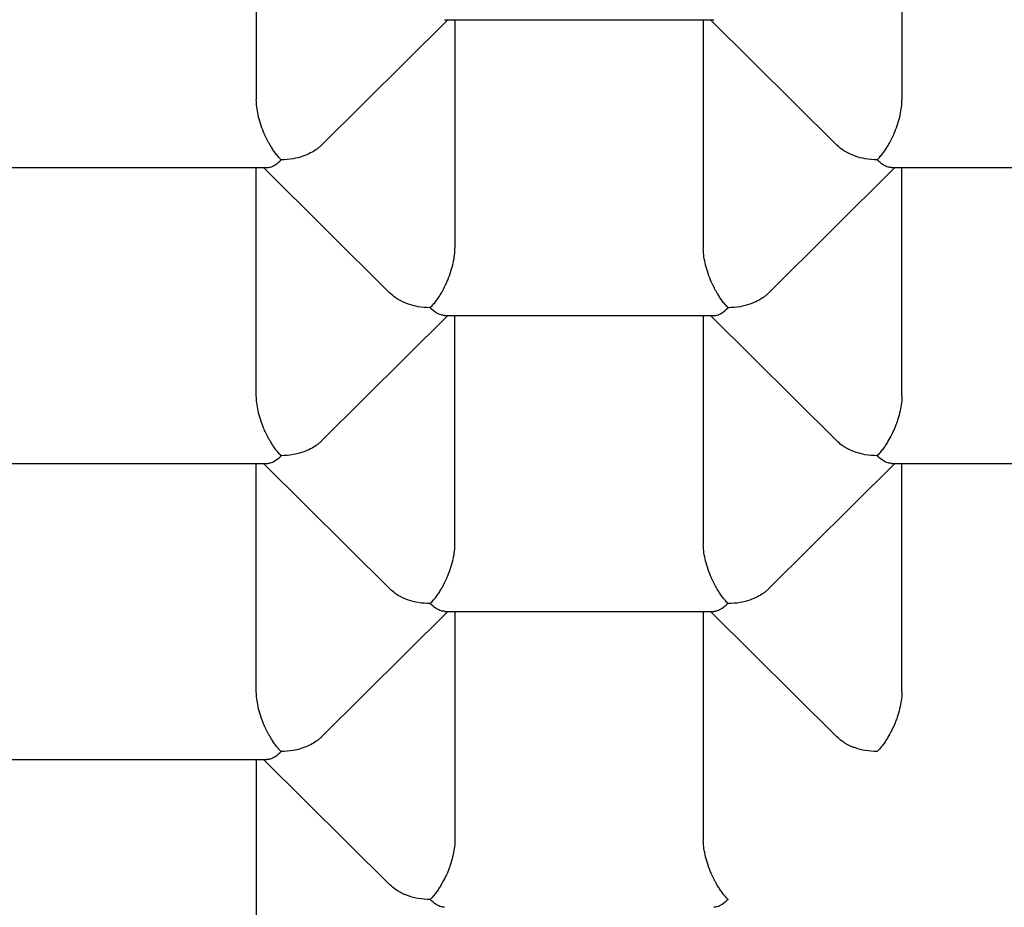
# Model space of a CAD drawing. Header units: millimetres. Extents: x 8 to 543, y 12 to 399.
# Tile 19 of 37: x 279.48 to 282.34, y 329.99 to 332.57. Entities that reach past the tile are written whole.
import ezdxf

# ---------------------------------------------------------------- set-up
doc = ezdxf.new("R2010")
doc.units = ezdxf.units.MM

msp = doc.modelspace()

# ---------------------------------------------------------------- linework, layer by layer
at = {"color": 7, "linetype": 'Continuous', "lineweight": 30}
for p, q in [((280.1647, 332.9992), (280.1647, 332.3355)), ((282.0411, 332.9992), (282.0411, 332.3355)), ((280.3543, 332.2043), (280.7214, 332.569)), ((280.7113, 332.569), (281.4947, 332.569)), ((280.742, 332.569), (280.742, 331.9053)), ((281.4637, 332.569), (281.4637, 331.9053)), ((281.4844, 332.569), (281.8515, 332.2042)), ((279.4123, 332.1388), (280.1957, 332.1388)), ((280.1647, 331.4751), (280.1647, 332.1388)), ((280.1853, 332.1388), (280.5525, 331.774)), ((281.6534, 331.7741), (282.0204, 332.1388)), ((282.0104, 332.1388), (282.7934, 332.1388)), ((282.0411, 331.4751), (282.0411, 332.1388)), ((280.3543, 331.3439), (280.7214, 331.7086)), ((280.7113, 331.7086), (281.4947, 331.7086)), ((280.742, 331.045), (280.742, 331.7086)), ((281.4637, 331.7086), (281.4637, 331.045)), ((281.4844, 331.7086), (281.8515, 331.3439)), ((279.4123, 331.2784), (280.1957, 331.2784)), ((280.1647, 330.6148), (280.1647, 331.2784)), ((280.1853, 331.2784), (280.5525, 330.9137)), ((281.6534, 330.9138), (282.0204, 331.2784)), ((282.0104, 331.2784), (282.7934, 331.2784)), ((282.0411, 330.6148), (282.0411, 331.2784)), ((280.3543, 330.4836), (280.7214, 330.8483)), ((280.7113, 330.8483), (281.4944, 330.8483)), ((280.742, 330.8483), (280.742, 330.1846)), ((281.4637, 330.8483), (281.4637, 330.1846)), ((281.4844, 330.8483), (281.8515, 330.4835)), ((279.4123, 330.4181), (280.1957, 330.4181)), ((280.1647, 330.4181), (280.1647, 329.7544)), ((280.1853, 330.4181), (280.5525, 330.0533))]:
    msp.add_line(p, q, dxfattribs=at)
for points, knots in [([(285, 327.62), (284.928, 327.6203), (284.7841, 327.621), (284.5684, 327.6262), (284.3525, 327.6345), (284.1367, 327.6462), (283.9209, 327.6612), (283.7064, 327.6796), (283.4933, 327.7013), (283.2816, 327.7262), (283.0712, 327.7544), (282.8621, 327.7857), (282.6547, 327.8204), (282.4489, 327.8582), (282.245, 327.8992), (282.0398, 327.944), (281.8336, 327.9928), (281.6266, 328.0458), (281.4224, 328.1021), (281.2224, 328.1612), (281.0268, 328.2231), (280.8356, 328.2877), (280.6475, 328.3552), (280.4628, 328.4257), (280.2816, 328.4991), (280.104, 328.5753), (279.9301, 328.6543), (279.7571, 328.7375), (279.5855, 328.8248), (279.4157, 328.9165), (279.2505, 329.011), (279.0928, 329.1066), (278.9425, 329.2031), (278.7993, 329.3003), (278.6608, 329.3997), (278.5272, 329.5013), (278.3985, 329.6049), (278.2749, 329.7106), (278.1564, 329.8181), (278.0411, 329.9294), (277.9297, 330.0444), (277.8223, 330.1631), (277.7209, 330.2836), (277.6273, 330.4038), (277.5411, 330.5233), (277.462, 330.6422), (277.3887, 330.7623), (277.3213, 330.8835), (277.2597, 331.0057), (277.204, 331.1288), (277.1542, 331.2528), (277.1097, 331.3797), (277.0709, 331.5093), (277.0381, 331.6418), (277.012, 331.7747), (276.993, 331.9059), (276.9807, 332.0351), (276.9747, 332.1623), (276.9748, 332.2895), (276.9811, 332.4167), (276.9935, 332.5437), (277.012, 332.6705), (277.0366, 332.797), (277.0679, 332.9252), (277.1061, 333.055), (277.1516, 333.1862), (277.2037, 333.3166), (277.2614, 333.444), (277.3244, 333.5683), (277.3921, 333.6895), (277.4657, 333.8095), (277.545, 333.9284), (277.63, 334.0459), (277.7207, 334.162), (277.8169, 334.2767), (277.9203, 334.3917), (278.0312, 334.5069), (278.1499, 334.6221), (278.2743, 334.7353), (278.4023, 334.8445), (278.5334, 334.9498), (278.6673, 335.0513), (278.806, 335.1506), (278.9494, 335.2476), (279.0974, 335.3424), (279.25, 335.4348), (279.4069, 335.5247), (279.5709, 335.6136), (279.7421, 335.7012), (279.9205, 335.7873), (280.1032, 335.8705), (280.287, 335.9493), (280.4715, 336.0237), (280.6564, 336.0941), (280.8446, 336.1614), (281.0359, 336.2258), (281.2303, 336.2871), (281.4276, 336.3453), (281.6276, 336.4003), (281.8336, 336.4531), (282.0457, 336.5033), (282.2638, 336.5507), (282.4842, 336.5945), (282.7057, 336.6345), (282.9281, 336.6705), (283.1513, 336.7027), (283.376, 336.7313), (283.602, 336.7562), (283.8307, 336.7775), (284.062, 336.7951), (284.2958, 336.8089), (284.5303, 336.8187), (284.7651, 336.8248), (284.9217, 336.8256), (285, 336.8259)], [0, 0, 0, 0, 0.008562, 0.017126, 0.025688, 0.034306, 0.042926, 0.051545, 0.060113, 0.068684, 0.077255, 0.085824, 0.094392, 0.102963, 0.111535, 0.120103, 0.129088, 0.138077, 0.147066, 0.156051, 0.164847, 0.173647, 0.182447, 0.191243, 0.20004, 0.20884, 0.217639, 0.226436, 0.235685, 0.244937, 0.25419, 0.263439, 0.272235, 0.281035, 0.289835, 0.298631, 0.307428, 0.316227, 0.325027, 0.333824, 0.343072, 0.352325, 0.361578, 0.370827, 0.379623, 0.388423, 0.397223, 0.406019, 0.414816, 0.423615, 0.432415, 0.441212, 0.45046, 0.459713, 0.468966, 0.478215, 0.487011, 0.495811, 0.504611, 0.513407, 0.522203, 0.531003, 0.539803, 0.548599, 0.557848, 0.567101, 0.576354, 0.585602, 0.594399, 0.603199, 0.611998, 0.620795, 0.629591, 0.638391, 0.647191, 0.655987, 0.665236, 0.674489, 0.683742, 0.69299, 0.701787, 0.710587, 0.719386, 0.728183, 0.736979, 0.745779, 0.754579, 0.763375, 0.772624, 0.781877, 0.791129, 0.800378, 0.809175, 0.817974, 0.826774, 0.835571, 0.844367, 0.853167, 0.861967, 0.870763, 0.880012, 0.889265, 0.898517, 0.907766, 0.916888, 0.926016, 0.935146, 0.944274, 0.953397, 0.962713, 0.972036, 0.981361, 0.990683, 1, 1, 1, 1]), ([(275.6495, 332.4274), (275.6496, 332.4182), (275.6496, 332.399), (275.65, 332.3728), (275.6505, 332.348), (275.6512, 332.3228), (275.652, 332.2984), (275.653, 332.2748), (275.6541, 332.2521), (275.6556, 332.2265), (275.6574, 332.1975), (275.6599, 332.1636), (275.6629, 332.1283), (275.6666, 332.0889), (275.6713, 332.0452), (275.6773, 331.9963), (275.683, 331.9548), (275.688, 331.9214), (275.6918, 331.8968), (275.6957, 331.8728), (275.6996, 331.8505), (275.7029, 331.8315), (275.706, 331.8147), (275.7091, 331.7982), (275.7127, 331.7796), (275.7168, 331.7586), (275.7214, 331.7363), (275.7263, 331.7135), (275.7311, 331.6913), (275.7359, 331.6701), (275.7404, 331.6509), (275.7444, 331.6338), (275.7481, 331.6188), (275.7517, 331.6043), (275.7565, 331.5854), (275.7629, 331.5605), (275.7709, 331.5306), (275.7795, 331.4997), (275.7882, 331.4692), (275.7971, 331.4392), (275.8061, 331.41), (275.8147, 331.3826), (275.8231, 331.3566), (275.8314, 331.3316), (275.8399, 331.3067), (275.8484, 331.2822), (275.8566, 331.259), (275.8646, 331.237), (275.8726, 331.2153), (275.8812, 331.1925), (275.8907, 331.1678), (275.901, 331.1414), (275.9118, 331.1146), (275.9226, 331.0883), (275.9336, 331.0619), (275.9447, 331.0361), (275.9553, 331.0117), (275.9637, 330.9929), (275.9703, 330.9781), (275.9761, 330.9654), (275.983, 330.9504), (275.9917, 330.9315), (276.0018, 330.91), (276.0126, 330.8874), (276.0227, 330.8665), (276.032, 330.8477), (276.0405, 330.8307), (276.0483, 330.8153), (276.0554, 330.8014), (276.0618, 330.7888), (276.0682, 330.7765), (276.0752, 330.7631), (276.0836, 330.7471), (276.0936, 330.7284), (276.1121, 330.6941), (276.1392, 330.6454), (276.167, 330.5973), (276.1865, 330.5644), (276.1968, 330.5471), (276.2055, 330.5327), (276.2127, 330.5209), (276.2194, 330.51), (276.228, 330.4961), (276.2397, 330.4773), (276.255, 330.4531), (276.2691, 330.431), (276.2815, 330.412), (276.2914, 330.3969), (276.3019, 330.381), (276.3129, 330.3645), (276.3244, 330.3473), (276.3364, 330.3297), (276.348, 330.3128), (276.3586, 330.2975), (276.3675, 330.2848), (276.3748, 330.2744), (276.3809, 330.2658), (276.3867, 330.2576), (276.393, 330.2487), (276.403, 330.2347), (276.4175, 330.2147), (276.4373, 330.1877), (276.4604, 330.1567), (276.4869, 330.1217), (276.5108, 330.0907), (276.5304, 330.0658), (276.5435, 330.0492), (276.5545, 330.0355), (276.5632, 330.0247), (276.5703, 330.0158), (276.5784, 330.0058), (276.589, 329.9929), (276.6026, 329.9763), (276.6204, 329.9548), (276.6425, 329.9285), (276.6688, 329.8976), (276.6975, 329.8645), (276.7225, 329.8361), (276.7426, 329.8137), (276.7559, 329.7988), (276.767, 329.7866), (276.7755, 329.7773), (276.7819, 329.7703), (276.7898, 329.7617), (276.8012, 329.7493), (276.817, 329.7323), (276.8351, 329.713), (276.8554, 329.6916), (276.8786, 329.6673), (276.9016, 329.6435), (276.924, 329.6207), (276.9452, 329.5993), (276.968, 329.5765), (276.9925, 329.5523), (277.0186, 329.5269), (277.0428, 329.5035), (277.0637, 329.4836), (277.0798, 329.4683), (277.0938, 329.4552), (277.1066, 329.4432), (277.1193, 329.4315), (277.1345, 329.4175), (277.1524, 329.401), (277.173, 329.3823), (277.1945, 329.3629), (277.218, 329.3419), (277.2447, 329.3184), (277.2694, 329.2968), (277.2914, 329.2778), (277.3097, 329.2621), (277.3287, 329.246), (277.3471, 329.2304), (277.3636, 329.2166), (277.3773, 329.2051), (277.3883, 329.196), (277.3974, 329.1885), (277.4077, 329.18), (277.4213, 329.1689), (277.4395, 329.154), (277.4612, 329.1365), (277.4857, 329.1169), (277.5118, 329.0961), (277.5502, 329.066), (277.6003, 329.0273), (277.6523, 328.988), (277.6939, 328.9571), (277.725, 328.9342), (277.7556, 328.9121), (277.7845, 328.8913), (277.8106, 328.8726), (277.8334, 328.8566), (277.8528, 328.843), (277.8689, 328.8317), (277.8808, 328.8235), (277.8895, 328.8175), (277.897, 328.8123), (277.9062, 328.806), (277.918, 328.7979), (277.9326, 328.7879), (277.9511, 328.7754), (277.9734, 328.7603), (277.9984, 328.7436), (278.0237, 328.7269), (278.0539, 328.707), (278.0886, 328.6844), (278.1274, 328.6595), (278.1651, 328.6356), (278.2034, 328.6116), (278.2439, 328.5865), (278.2799, 328.5644), (278.3107, 328.5458), (278.3346, 328.5315), (278.357, 328.5181), (278.3762, 328.5067), (278.3916, 328.4977), (278.403, 328.491), (278.411, 328.4864), (278.417, 328.4828), (278.425, 328.4782), (278.4373, 328.471), (278.4547, 328.4609), (278.4763, 328.4486), (278.5018, 328.4339), (278.5313, 328.4172), (278.5647, 328.3985), (278.602, 328.3778), (278.6434, 328.3551), (278.7363, 328.3048), (278.8815, 328.2289), (279.0811, 328.1302), (279.2859, 328.0347), (279.4517, 327.9618), (279.5757, 327.9094), (279.6548, 327.8767), (279.7319, 327.8455), (279.805, 327.8166), (279.8735, 327.79), (279.9311, 327.7681), (279.9785, 327.7503), (280.0165, 327.7362), (280.0522, 327.7231), (280.0858, 327.7109), (280.117, 327.6997), (280.1452, 327.6896), (280.1679, 327.6815), (280.1846, 327.6756), (280.1961, 327.6716), (280.2067, 327.6679), (280.2185, 327.6638), (280.2347, 327.6581), (280.2556, 327.6509), (280.2812, 327.6421), (280.3132, 327.6312), (280.352, 327.6181), (280.3983, 327.6026), (280.4491, 327.5859), (280.5093, 327.5664), (280.5797, 327.544), (280.6611, 327.5187), (280.7498, 327.4919), (280.8457, 327.4636), (280.949, 327.4341), (281.0561, 327.4044), (281.1635, 327.3757), (281.2674, 327.3488), (281.3678, 327.3236), (281.4646, 327.3001), (281.5656, 327.2763), (281.67, 327.2526), (281.777, 327.2292), (281.8777, 327.208), (281.9719, 327.1888), (282.0596, 327.1716), (282.1406, 327.1561), (282.2068, 327.1439), (282.2597, 327.1343), (282.3031, 327.1266), (282.3494, 327.1185), (282.4022, 327.1095), (282.4622, 327.0994), (282.5294, 327.0885), (282.6003, 327.0773), (282.6744, 327.066), (282.7513, 327.0546), (282.8335, 327.043), (282.921, 327.031), (283.014, 327.0189), (283.1156, 327.0063), (283.2262, 326.9934), (283.3463, 326.9803), (283.4728, 326.9675), (283.606, 326.9551), (283.7457, 326.9434), (283.892, 326.9325), (284.0403, 326.9229), (284.1904, 326.9145), (284.3418, 326.9076), (284.4986, 326.9018), (284.661, 326.8976), (284.8287, 326.8948), (284.9423, 326.8945), (285, 326.8943)], [0, 0, 0, 0, 0.002586, 0.005382, 0.00835, 0.011252, 0.014062, 0.016778, 0.01938, 0.021854, 0.025512, 0.029257, 0.033176, 0.037086, 0.042278, 0.047711, 0.053392, 0.056109, 0.058846, 0.061597, 0.06412, 0.066292, 0.067966, 0.069728, 0.071809, 0.074209, 0.076748, 0.079297, 0.081853, 0.084204, 0.086396, 0.088312, 0.089949, 0.091459, 0.093197, 0.096329, 0.099834, 0.103315, 0.106763, 0.110166, 0.113473, 0.116675, 0.119498, 0.122325, 0.125174, 0.128018, 0.130676, 0.133115, 0.135563, 0.138108, 0.140946, 0.144062, 0.147187, 0.150214, 0.153142, 0.156305, 0.15917, 0.161609, 0.162861, 0.1643, 0.166047, 0.168103, 0.170893, 0.173564, 0.176004, 0.178216, 0.180197, 0.18196, 0.183651, 0.1851, 0.186402, 0.187974, 0.189861, 0.192066, 0.194587, 0.202057, 0.209408, 0.211801, 0.213891, 0.215615, 0.216975, 0.218168, 0.219531, 0.222029, 0.224962, 0.228304, 0.230058, 0.231898, 0.233826, 0.23584, 0.237941, 0.240129, 0.242296, 0.244155, 0.245758, 0.247008, 0.247961, 0.248958, 0.250052, 0.251245, 0.254131, 0.257475, 0.261325, 0.26569, 0.27057, 0.27298, 0.275095, 0.276831, 0.27819, 0.279191, 0.280185, 0.281995, 0.28411, 0.286529, 0.290196, 0.294166, 0.298418, 0.302954, 0.305184, 0.30714, 0.308726, 0.309942, 0.31079, 0.311452, 0.313328, 0.315655, 0.318114, 0.320933, 0.324116, 0.327724, 0.330377, 0.333227, 0.336274, 0.339518, 0.34296, 0.346521, 0.348981, 0.351049, 0.352745, 0.354348, 0.355948, 0.357545, 0.360127, 0.362701, 0.365282, 0.368151, 0.371419, 0.375085, 0.377181, 0.379389, 0.381707, 0.383996, 0.385964, 0.387575, 0.388867, 0.389841, 0.390766, 0.392495, 0.394615, 0.397128, 0.400032, 0.403086, 0.406113, 0.41314, 0.420016, 0.423459, 0.426862, 0.430226, 0.43341, 0.43623, 0.438643, 0.440704, 0.442412, 0.443768, 0.444477, 0.445171, 0.446137, 0.447383, 0.448907, 0.45071, 0.453193, 0.45588, 0.458484, 0.461002, 0.465197, 0.469129, 0.472811, 0.476597, 0.480631, 0.484915, 0.487277, 0.489707, 0.491957, 0.493828, 0.495322, 0.49642, 0.497155, 0.497623, 0.498177, 0.499479, 0.501164, 0.503232, 0.505682, 0.508514, 0.511667, 0.51519, 0.51908, 0.523337, 0.541211, 0.559133, 0.577104, 0.595123, 0.601863, 0.608606, 0.615093, 0.621159, 0.626805, 0.63203, 0.635313, 0.638405, 0.641306, 0.644017, 0.646538, 0.648868, 0.65084, 0.652018, 0.652873, 0.653614, 0.654557, 0.655705, 0.657515, 0.659576, 0.661829, 0.66515, 0.668818, 0.672832, 0.677193, 0.683018, 0.689365, 0.696234, 0.703624, 0.711535, 0.719968, 0.728092, 0.735914, 0.743429, 0.750637, 0.757538, 0.765896, 0.773755, 0.781115, 0.787976, 0.794339, 0.800204, 0.80557, 0.808665, 0.811633, 0.814934, 0.818653, 0.822999, 0.827805, 0.83307, 0.838159, 0.843615, 0.849437, 0.855626, 0.862181, 0.869102, 0.87707, 0.885473, 0.894313, 0.903588, 0.913298, 0.923444, 0.934025, 0.944107, 0.954555, 0.965368, 0.976547, 0.988091, 1, 1, 1, 1]), ([(280.2369, 332.1614), (280.2339, 332.1646), (280.2281, 332.1707), (280.2198, 332.1813), (280.2123, 332.1921), (280.206, 332.2023), (280.2006, 332.2116), (280.1962, 332.2198), (280.1923, 332.2276), (280.1889, 332.235), (280.1833, 332.2479), (280.1763, 332.267), (280.1697, 332.2918), (280.1655, 332.3152), (280.165, 332.3288), (280.1647, 332.3355)], [0, 0, 0, 0, 0.0854419, 0.1651353, 0.2390874, 0.3073075, 0.3577702, 0.4045792, 0.4477448, 0.4872802, 0.5232025, 0.6514528, 0.7729469, 0.888728, 1, 1, 1, 1]), ([(281.9689, 332.1614), (281.9719, 332.1646), (281.9778, 332.1706), (281.9862, 332.1812), (281.9939, 332.192), (282.0003, 332.2022), (282.0055, 332.2115), (282.0098, 332.2197), (282.0136, 332.2276), (282.0169, 332.235), (282.0225, 332.248), (282.0295, 332.267), (282.0362, 332.2918), (282.0403, 332.3151), (282.0408, 332.3288), (282.0411, 332.3355)], [0, 0, 0, 0, 0.085442, 0.165135, 0.239087, 0.307307, 0.35777, 0.404579, 0.447745, 0.48728, 0.523202, 0.651453, 0.772947, 0.888728, 1, 1, 1, 1]), ([(280.3543, 332.2044), (280.3535, 332.2036), (280.3508, 332.2008), (280.3457, 332.1965), (280.3363, 332.1892), (280.3215, 332.1804), (280.299, 332.1709), (280.2702, 332.1631), (280.2485, 332.162), (280.2369, 332.1614)], [0, 0, 0, 0, 0.028336, 0.096637, 0.166248, 0.320173, 0.510312, 0.736885, 1, 1, 1, 1]), ([(281.9689, 332.1614), (281.9573, 332.162), (281.9356, 332.1631), (281.9114, 332.1697), (281.8961, 332.1755), (281.8874, 332.1794), (281.8797, 332.1833), (281.8729, 332.1873), (281.863, 332.1938), (281.8566, 332.2), (281.8518, 332.2045)], [0, 0, 0, 0, 0.263142, 0.489761, 0.570286, 0.644981, 0.713862, 0.776951, 0.834274, 1, 1, 1, 1]), ([(280.1957, 332.1391), (280.1989, 332.1393), (280.2065, 332.1398), (280.2203, 332.1465), (280.2311, 332.1562), (280.2369, 332.1614)], [0, 0, 0, 0, 0.250465, 0.597266, 1, 1, 1, 1]), ([(282.0104, 332.1391), (282.0072, 332.1394), (281.9998, 332.1399), (281.9857, 332.1466), (281.9748, 332.1562), (281.9689, 332.1614)], [0, 0, 0, 0, 0.251645, 0.5979, 1, 1, 1, 1]), ([(280.6699, 331.7312), (280.6729, 331.7344), (280.6787, 331.7405), (280.6872, 331.751), (280.6948, 331.7618), (280.7012, 331.772), (280.7065, 331.7813), (280.7108, 331.7895), (280.7146, 331.7974), (280.7179, 331.8048), (280.7234, 331.8178), (280.7305, 331.8368), (280.7372, 331.8616), (280.7413, 331.885), (280.7418, 331.8986), (280.742, 331.9053)], [0, 0, 0, 0, 0.0854419, 0.1651353, 0.2390874, 0.3073075, 0.3577702, 0.4045792, 0.4477448, 0.4872802, 0.5232025, 0.6514528, 0.7729469, 0.888728, 1, 1, 1, 1]), ([(281.5359, 331.7312), (281.5329, 331.7344), (281.5271, 331.7405), (281.5189, 331.7511), (281.5114, 331.7619), (281.505, 331.7721), (281.4997, 331.7814), (281.4953, 331.7896), (281.4914, 331.7974), (281.4879, 331.8048), (281.4823, 331.8178), (281.4754, 331.8368), (281.4687, 331.8617), (281.4645, 331.885), (281.464, 331.8986), (281.4637, 331.9053)], [0, 0, 0, 0, 0.085442, 0.165135, 0.239087, 0.307307, 0.35777, 0.404579, 0.447745, 0.48728, 0.523202, 0.651453, 0.772947, 0.888728, 1, 1, 1, 1]), ([(280.6699, 331.7312), (280.6582, 331.7318), (280.6365, 331.7329), (280.6123, 331.7395), (280.597, 331.7453), (280.5883, 331.7492), (280.5806, 331.7531), (280.5739, 331.7571), (280.564, 331.7636), (280.5576, 331.7698), (280.5528, 331.7744)], [0, 0, 0, 0, 0.263142, 0.489761, 0.570286, 0.644981, 0.713862, 0.776951, 0.834274, 1, 1, 1, 1]), ([(281.6533, 331.7742), (281.6525, 331.7734), (281.6498, 331.7706), (281.6447, 331.7663), (281.6353, 331.7591), (281.6205, 331.7502), (281.5981, 331.7408), (281.5692, 331.733), (281.5476, 331.7318), (281.5359, 331.7312)], [0, 0, 0, 0, 0.028336, 0.096637, 0.166248, 0.320173, 0.510312, 0.736885, 1, 1, 1, 1]), ([(280.7113, 331.7089), (280.7082, 331.7092), (280.7008, 331.7098), (280.6866, 331.7164), (280.6757, 331.7261), (280.6699, 331.7312)], [0, 0, 0, 0, 0.251645, 0.5979, 1, 1, 1, 1]), ([(281.4947, 331.7089), (281.4979, 331.7091), (281.5056, 331.7096), (281.5194, 331.7164), (281.5301, 331.726), (281.5359, 331.7312)], [0, 0, 0, 0, 0.2504654, 0.5972664, 1, 1, 1, 1]), ([(276.642, 331.6888), (276.6438, 331.6834), (276.648, 331.671), (276.6541, 331.6531), (276.6599, 331.6364), (276.6645, 331.6236), (276.668, 331.6137), (276.6729, 331.6), (276.6801, 331.5803), (276.6898, 331.5545), (276.7001, 331.5275), (276.7108, 331.5004), (276.7216, 331.4735), (276.7327, 331.4466), (276.7442, 331.4191), (276.7563, 331.3909), (276.7681, 331.3642), (276.78, 331.3377), (276.7928, 331.3096), (276.8063, 331.2809), (276.8198, 331.2526), (276.8326, 331.2265), (276.845, 331.2015), (276.8566, 331.1787), (276.8671, 331.1582), (276.8774, 331.1386), (276.8882, 331.118), (276.9006, 331.095), (276.9159, 331.067), (276.9336, 331.0352), (276.9529, 331.0013), (276.9717, 330.969), (276.9894, 330.9392), (277.0056, 330.9125), (277.0197, 330.8895), (277.0318, 330.8701), (277.042, 330.8539), (277.0519, 330.8384), (277.0626, 330.8218), (277.075, 330.8026), (277.0894, 330.7807), (277.1058, 330.7562), (277.123, 330.7307), (277.1403, 330.7056), (277.1566, 330.6822), (277.1728, 330.6594), (277.1957, 330.6273), (277.2259, 330.586), (277.2644, 330.5349), (277.2976, 330.4921), (277.325, 330.4575), (277.3456, 330.4318), (277.3658, 330.4071), (277.3843, 330.3847), (277.3999, 330.366), (277.4146, 330.3486), (277.4306, 330.3298), (277.449, 330.3083), (277.4686, 330.2859), (277.4877, 330.2641), (277.5056, 330.2441), (277.5215, 330.2264), (277.535, 330.2116), (277.5463, 330.1992), (277.5569, 330.1878), (277.5694, 330.1742), (277.5857, 330.1568), (277.6058, 330.1354), (277.6286, 330.1115), (277.6538, 330.0855), (277.681, 330.0578), (277.7056, 330.0331), (277.7259, 330.0129), (277.7403, 329.9987), (277.7524, 329.9869), (277.7631, 329.9765), (277.7736, 329.9663), (277.7851, 329.9552), (277.7979, 329.943), (277.8134, 329.9283), (277.8314, 329.9113), (277.8517, 329.8923), (277.8729, 329.8727), (277.8945, 329.8529), (277.9157, 329.8338), (277.9349, 329.8165), (277.9517, 329.8016), (277.9665, 329.7886), (277.9808, 329.776), (277.9959, 329.7628), (278.0167, 329.7447), (278.0432, 329.722), (278.0752, 329.695), (278.1084, 329.6673), (278.1378, 329.6432), (278.1624, 329.6232), (278.1811, 329.6081), (278.1979, 329.5947), (278.2133, 329.5825), (278.2327, 329.5671), (278.2584, 329.547), (278.2919, 329.5211), (278.3295, 329.4924), (278.3711, 329.4612), (278.4079, 329.4341), (278.4374, 329.4126), (278.4571, 329.3984), (278.4736, 329.3865), (278.4868, 329.3771), (278.4977, 329.3694), (278.5079, 329.3621), (278.5214, 329.3526), (278.5396, 329.3398), (278.5633, 329.3234), (278.5902, 329.3048), (278.6151, 329.2878), (278.6369, 329.2731), (278.6552, 329.2608), (278.674, 329.2483), (278.6934, 329.2354), (278.7129, 329.2226), (278.7313, 329.2105), (278.7469, 329.2004), (278.759, 329.1926), (278.7679, 329.1869), (278.7748, 329.1824), (278.7811, 329.1784), (278.7879, 329.174), (278.7997, 329.1665), (278.8175, 329.1552), (278.8427, 329.1394), (278.8724, 329.1208), (278.9061, 329.1), (278.943, 329.0775), (278.987, 329.051), (279.0385, 329.0206), (279.0851, 328.9935), (279.1216, 328.9726), (279.1455, 328.9589), (279.1674, 328.9466), (279.1855, 328.9365), (279.1996, 328.9286), (279.2115, 328.922), (279.2236, 328.9153), (279.2379, 328.9074), (279.2548, 328.8982), (279.2756, 328.8868), (279.3006, 328.8734), (279.3287, 328.8583), (279.3573, 328.8431), (279.3919, 328.8249), (279.4314, 328.8043), (279.4751, 328.7819), (279.5155, 328.7615), (279.5536, 328.7424), (279.5903, 328.7243), (279.6264, 328.7067), (279.6624, 328.6893), (279.7007, 328.671), (279.7425, 328.6513), (279.7866, 328.6308), (279.8426, 328.6051), (279.9101, 328.5747), (279.988, 328.5405), (280.0642, 328.5078), (280.1345, 328.4784), (280.1985, 328.4521), (280.2453, 328.4332), (280.2773, 328.4205), (280.2943, 328.4138), (280.3072, 328.4087), (280.3169, 328.4049), (280.3248, 328.4017), (280.3333, 328.3984), (280.3437, 328.3944), (280.3565, 328.3894), (280.3719, 328.3835), (280.3898, 328.3766), (280.4133, 328.3676), (280.4431, 328.3563), (280.4802, 328.3424), (280.5221, 328.3268), (280.5693, 328.3096), (280.622, 328.2906), (280.6803, 328.27), (280.7437, 328.248), (280.8114, 328.225), (280.8821, 328.2015), (280.955, 328.1778), (281.0508, 328.1474), (281.1713, 328.1105), (281.3183, 328.0676), (281.472, 328.0249), (281.6324, 327.9827), (281.7708, 327.9484), (281.8849, 327.9213), (281.9729, 327.9011), (282.0611, 327.8816), (282.1468, 327.8632), (282.2234, 327.8473), (282.2903, 327.8338), (282.3481, 327.8225), (282.3935, 327.8137), (282.4276, 327.8073), (282.4513, 327.8029), (282.4713, 327.7992), (282.4872, 327.7963), (282.4985, 327.7942), (282.5072, 327.7926), (282.5133, 327.7915), (282.5171, 327.7908), (282.5197, 327.7903), (282.5226, 327.7898), (282.5282, 327.7888), (282.5374, 327.7872), (282.5519, 327.7846), (282.5713, 327.7812), (282.596, 327.7768), (282.6256, 327.7717), (282.6621, 327.7654), (282.706, 327.7581), (282.7579, 327.7496), (282.8161, 327.7403), (282.8809, 327.7303), (282.9521, 327.7196), (283.03, 327.7084), (283.1137, 327.6969), (283.2034, 327.6851), (283.299, 327.6732), (283.401, 327.6613), (283.5094, 327.6494), (283.6243, 327.6378), (283.7458, 327.6266), (283.8737, 327.6159), (284.0034, 327.6063), (284.1342, 327.5978), (284.2657, 327.5904), (284.4026, 327.584), (284.5446, 327.5788), (284.6918, 327.5749), (284.8442, 327.5723), (284.9475, 327.572), (285, 327.5719)], [0, 0, 0, 0, 0.002094, 0.004759, 0.00694, 0.008638, 0.009872, 0.011005, 0.014314, 0.017952, 0.021555, 0.025449, 0.029194, 0.032684, 0.036639, 0.040636, 0.044423, 0.047817, 0.051708, 0.056216, 0.059918, 0.063619, 0.067264, 0.070513, 0.073313, 0.075991, 0.078861, 0.082113, 0.085865, 0.090854, 0.095802, 0.100535, 0.10485, 0.108741, 0.112216, 0.114877, 0.117244, 0.119335, 0.121695, 0.124572, 0.127816, 0.131373, 0.135455, 0.139192, 0.142571, 0.14594, 0.14945, 0.15702, 0.164622, 0.172716, 0.17664, 0.1806, 0.184579, 0.188119, 0.191013, 0.193327, 0.19627, 0.19983, 0.203442, 0.206874, 0.210126, 0.212953, 0.215323, 0.217223, 0.218868, 0.220805, 0.223759, 0.227239, 0.231141, 0.235357, 0.239885, 0.244726, 0.247473, 0.249818, 0.251759, 0.253335, 0.25498, 0.256823, 0.258864, 0.261089, 0.264177, 0.267369, 0.270663, 0.274059, 0.277404, 0.280395, 0.282883, 0.285049, 0.287078, 0.28935, 0.291875, 0.296395, 0.301146, 0.305986, 0.310915, 0.31388, 0.316557, 0.318946, 0.321048, 0.323074, 0.327169, 0.331872, 0.337088, 0.342788, 0.348972, 0.352053, 0.354696, 0.356898, 0.358662, 0.359986, 0.361221, 0.362747, 0.365323, 0.368452, 0.372058, 0.37589, 0.378173, 0.380523, 0.382941, 0.385426, 0.387978, 0.39042, 0.392437, 0.393906, 0.395012, 0.395775, 0.396529, 0.39739, 0.398357, 0.400951, 0.404094, 0.407787, 0.412021, 0.416592, 0.421405, 0.42813, 0.435277, 0.4382, 0.441176, 0.443826, 0.445971, 0.447584, 0.448792, 0.450177, 0.451856, 0.453829, 0.456095, 0.459144, 0.462534, 0.465863, 0.469062, 0.47445, 0.479423, 0.483981, 0.488166, 0.492292, 0.496314, 0.50023, 0.504306, 0.508973, 0.513797, 0.518638, 0.52715, 0.535704, 0.543937, 0.55169, 0.558116, 0.56417, 0.566351, 0.568119, 0.56946, 0.570374, 0.571118, 0.571934, 0.573008, 0.574339, 0.575927, 0.577773, 0.579876, 0.583187, 0.586985, 0.591269, 0.59604, 0.601408, 0.607283, 0.613663, 0.620505, 0.627546, 0.634742, 0.642092, 0.655775, 0.669963, 0.684656, 0.699855, 0.715558, 0.723599, 0.731766, 0.740056, 0.748046, 0.755432, 0.761126, 0.766401, 0.771257, 0.773528, 0.775695, 0.777715, 0.778981, 0.780008, 0.780796, 0.781346, 0.781679, 0.781815, 0.782067, 0.782457, 0.783345, 0.784572, 0.786376, 0.788617, 0.791295, 0.794409, 0.798503, 0.803167, 0.808401, 0.814206, 0.82058, 0.827525, 0.835039, 0.842956, 0.851421, 0.860432, 0.869991, 0.880096, 0.890748, 0.901946, 0.913691, 0.924703, 0.936154, 0.948046, 0.960376, 0.973146, 0.986354, 1, 1, 1, 1]), ([(280.2369, 331.301), (280.2339, 331.3042), (280.2281, 331.3103), (280.2198, 331.3209), (280.2123, 331.3317), (280.206, 331.342), (280.2006, 331.3512), (280.1962, 331.3594), (280.1923, 331.3673), (280.1889, 331.3746), (280.1833, 331.3876), (280.1763, 331.4066), (280.1697, 331.4315), (280.1655, 331.4548), (280.165, 331.4685), (280.1647, 331.4751)], [0, 0, 0, 0, 0.085442, 0.165135, 0.239087, 0.307307, 0.35777, 0.404579, 0.447745, 0.48728, 0.523202, 0.651453, 0.772947, 0.888728, 1, 1, 1, 1]), ([(282.0411, 331.4751), (282.0408, 331.4685), (282.0403, 331.4548), (282.0361, 331.4315), (282.0312, 331.4132), (282.0271, 331.4008), (282.0249, 331.3945), (282.0225, 331.3881), (282.0183, 331.3776), (282.0111, 331.362), (282.0021, 331.3456), (281.9935, 331.3317), (281.986, 331.3209), (281.9777, 331.3103), (281.9719, 331.3042), (281.9689, 331.301)], [0, 0, 0, 0, 0.111253, 0.227026, 0.348521, 0.379969, 0.411856, 0.444196, 0.477001, 0.573484, 0.692666, 0.760886, 0.834843, 0.914545, 1, 1, 1, 1]), ([(280.3543, 331.344), (280.3535, 331.3432), (280.3508, 331.3405), (280.3457, 331.3361), (280.3363, 331.3289), (280.3215, 331.32), (280.299, 331.3106), (280.2702, 331.3028), (280.2485, 331.3016), (280.2369, 331.301)], [0, 0, 0, 0, 0.028336, 0.096637, 0.166248, 0.320173, 0.510312, 0.736885, 1, 1, 1, 1]), ([(281.9689, 331.301), (281.9573, 331.3016), (281.9356, 331.3028), (281.9114, 331.3093), (281.8961, 331.3151), (281.8874, 331.319), (281.8797, 331.323), (281.8729, 331.3269), (281.863, 331.3334), (281.8566, 331.3396), (281.8518, 331.3442)], [0, 0, 0, 0, 0.263142, 0.489761, 0.570286, 0.644981, 0.713862, 0.776951, 0.834274, 1, 1, 1, 1]), ([(280.1957, 331.2787), (280.1989, 331.2789), (280.2065, 331.2794), (280.2203, 331.2862), (280.2311, 331.2959), (280.2369, 331.301)], [0, 0, 0, 0, 0.250465, 0.597266, 1, 1, 1, 1]), ([(282.0104, 331.2788), (282.0072, 331.279), (281.9998, 331.2796), (281.9857, 331.2863), (281.9748, 331.2959), (281.9689, 331.301)], [0, 0, 0, 0, 0.251645, 0.5979, 1, 1, 1, 1]), ([(280.6699, 330.8709), (280.6729, 330.874), (280.6787, 330.8801), (280.6872, 330.8906), (280.6948, 330.9014), (280.7012, 330.9116), (280.7065, 330.9209), (280.7108, 330.9292), (280.7146, 330.937), (280.7179, 330.9444), (280.7234, 330.9574), (280.7305, 330.9764), (280.7372, 331.0012), (280.7413, 331.0246), (280.7418, 331.0383), (280.742, 331.045)], [0, 0, 0, 0, 0.085442, 0.165135, 0.239087, 0.307307, 0.35777, 0.404579, 0.447745, 0.48728, 0.523202, 0.651453, 0.772947, 0.888728, 1, 1, 1, 1]), ([(281.5359, 330.8709), (281.5329, 330.874), (281.5271, 330.8801), (281.5189, 330.8907), (281.5114, 330.9016), (281.505, 330.9118), (281.4997, 330.9211), (281.4953, 330.9293), (281.4914, 330.9371), (281.4879, 330.9444), (281.4823, 330.9574), (281.4754, 330.9765), (281.4687, 331.0013), (281.4645, 331.0246), (281.464, 331.0383), (281.4637, 331.045)], [0, 0, 0, 0, 0.085442, 0.165135, 0.239087, 0.307307, 0.35777, 0.404579, 0.447745, 0.48728, 0.523202, 0.651453, 0.772947, 0.888728, 1, 1, 1, 1]), ([(280.6699, 330.8709), (280.6582, 330.8715), (280.6365, 330.8726), (280.6123, 330.8792), (280.597, 330.8849), (280.5883, 330.8888), (280.5806, 330.8928), (280.5739, 330.8968), (280.564, 330.9032), (280.5576, 330.9094), (280.5528, 330.914)], [0, 0, 0, 0, 0.263142, 0.489761, 0.570286, 0.644981, 0.713862, 0.776951, 0.834274, 1, 1, 1, 1]), ([(281.6533, 330.9138), (281.6525, 330.913), (281.6498, 330.9103), (281.6447, 330.9059), (281.6353, 330.8987), (281.6205, 330.8899), (281.5981, 330.8804), (281.5692, 330.8726), (281.5476, 330.8715), (281.5359, 330.8709)], [0, 0, 0, 0, 0.028336, 0.096637, 0.166248, 0.320173, 0.510312, 0.736885, 1, 1, 1, 1]), ([(280.7113, 330.8486), (280.7082, 330.8488), (280.7008, 330.8494), (280.6866, 330.8561), (280.6757, 330.8657), (280.6699, 330.8709)], [0, 0, 0, 0, 0.251645, 0.5979, 1, 1, 1, 1]), ([(281.5359, 330.8709), (281.53, 330.8657), (281.5191, 330.856), (281.5069, 330.8505), (281.4993, 330.8487), (281.4961, 330.8483), (281.4946, 330.8484), (281.4944, 330.8484)], [0, 0, 0, 0, 0.40186, 0.747943, 0.870919, 0.98499, 1, 1, 1, 1]), ([(280.2369, 330.4407), (280.2339, 330.4438), (280.2281, 330.4499), (280.2198, 330.4605), (280.2123, 330.4714), (280.206, 330.4816), (280.2006, 330.4909), (280.1962, 330.4991), (280.1923, 330.5069), (280.1889, 330.5143), (280.1833, 330.5272), (280.1763, 330.5463), (280.1697, 330.5711), (280.1655, 330.5944), (280.165, 330.6081), (280.1647, 330.6148)], [0, 0, 0, 0, 0.085442, 0.165135, 0.239087, 0.307307, 0.35777, 0.404579, 0.447745, 0.48728, 0.523202, 0.651453, 0.772947, 0.888728, 1, 1, 1, 1]), ([(282.0411, 330.6148), (282.0408, 330.6081), (282.0403, 330.5944), (282.0361, 330.5711), (282.0312, 330.5528), (282.0271, 330.5405), (282.0249, 330.5341), (282.0225, 330.5277), (282.0183, 330.5172), (282.0111, 330.5017), (282.0021, 330.4852), (281.9935, 330.4714), (281.986, 330.4605), (281.9777, 330.4499), (281.9719, 330.4438), (281.9689, 330.4407)], [0, 0, 0, 0, 0.111254, 0.227026, 0.348521, 0.37997, 0.411856, 0.444196, 0.477001, 0.573485, 0.692667, 0.760887, 0.834844, 0.914545, 1, 1, 1, 1]), ([(280.3543, 330.4836), (280.3535, 330.4828), (280.3508, 330.4801), (280.3457, 330.4757), (280.3363, 330.4685), (280.3215, 330.4597), (280.299, 330.4502), (280.2702, 330.4424), (280.2485, 330.4413), (280.2369, 330.4407)], [0, 0, 0, 0, 0.028336, 0.096637, 0.166248, 0.320173, 0.510312, 0.736885, 1, 1, 1, 1]), ([(281.9689, 330.4407), (281.9573, 330.4413), (281.9356, 330.4424), (281.9114, 330.449), (281.8961, 330.4548), (281.8874, 330.4586), (281.8797, 330.4626), (281.8729, 330.4666), (281.863, 330.4731), (281.8566, 330.4792), (281.8518, 330.4838)], [0, 0, 0, 0, 0.263142, 0.489761, 0.570286, 0.644981, 0.713863, 0.776951, 0.834274, 1, 1, 1, 1]), ([(280.1957, 330.4183), (280.1989, 330.4185), (280.2065, 330.419), (280.2203, 330.4258), (280.2311, 330.4355), (280.2369, 330.4407)], [0, 0, 0, 0, 0.250465, 0.597266, 1, 1, 1, 1]), ([(280.742, 330.1846), (280.7418, 330.1779), (280.7412, 330.1643), (280.737, 330.1409), (280.7321, 330.1227), (280.7281, 330.1103), (280.7259, 330.1039), (280.7235, 330.0975), (280.7193, 330.087), (280.7121, 330.0715), (280.703, 330.0551), (280.6944, 330.0412), (280.6869, 330.0304), (280.6787, 330.0197), (280.6729, 330.0137), (280.6699, 330.0105)], [0, 0, 0, 0, 0.111253, 0.227026, 0.348521, 0.379969, 0.411856, 0.444196, 0.477001, 0.573484, 0.692666, 0.760886, 0.834843, 0.914545, 1, 1, 1, 1]), ([(281.5359, 330.0105), (281.5329, 330.0137), (281.5271, 330.0197), (281.5189, 330.0304), (281.5114, 330.0412), (281.505, 330.0514), (281.4997, 330.0607), (281.4953, 330.0689), (281.4914, 330.0767), (281.4879, 330.0841), (281.4823, 330.097), (281.4754, 330.1161), (281.4687, 330.1409), (281.4645, 330.1643), (281.464, 330.1779), (281.4637, 330.1846)], [0, 0, 0, 0, 0.085442, 0.165135, 0.239087, 0.307307, 0.35777, 0.404579, 0.447745, 0.48728, 0.523202, 0.651453, 0.772947, 0.888728, 1, 1, 1, 1]), ([(280.6699, 330.0105), (280.6582, 330.0111), (280.6365, 330.0122), (280.6123, 330.0188), (280.597, 330.0246), (280.5883, 330.0284), (280.5806, 330.0324), (280.5739, 330.0364), (280.564, 330.0429), (280.5576, 330.049), (280.5528, 330.0536)], [0, 0, 0, 0, 0.263142, 0.489761, 0.570286, 0.644981, 0.713862, 0.776951, 0.834274, 1, 1, 1, 1]), ([(280.7113, 329.9882), (280.7082, 329.9885), (280.7008, 329.989), (280.6866, 329.9957), (280.6757, 330.0053), (280.6699, 330.0105)], [0, 0, 0, 0, 0.251645, 0.5979, 1, 1, 1, 1]), ([(281.5359, 330.0105), (281.53, 330.0053), (281.5191, 329.9956), (281.5069, 329.9901), (281.4993, 329.9884), (281.4961, 329.9879), (281.4946, 329.988), (281.4944, 329.988)], [0, 0, 0, 0, 0.40186, 0.747943, 0.870919, 0.98499, 1, 1, 1, 1])]:
    msp.add_open_spline(points, degree=3, knots=knots, dxfattribs=at)

doc.saveas('drawing.dxf')
